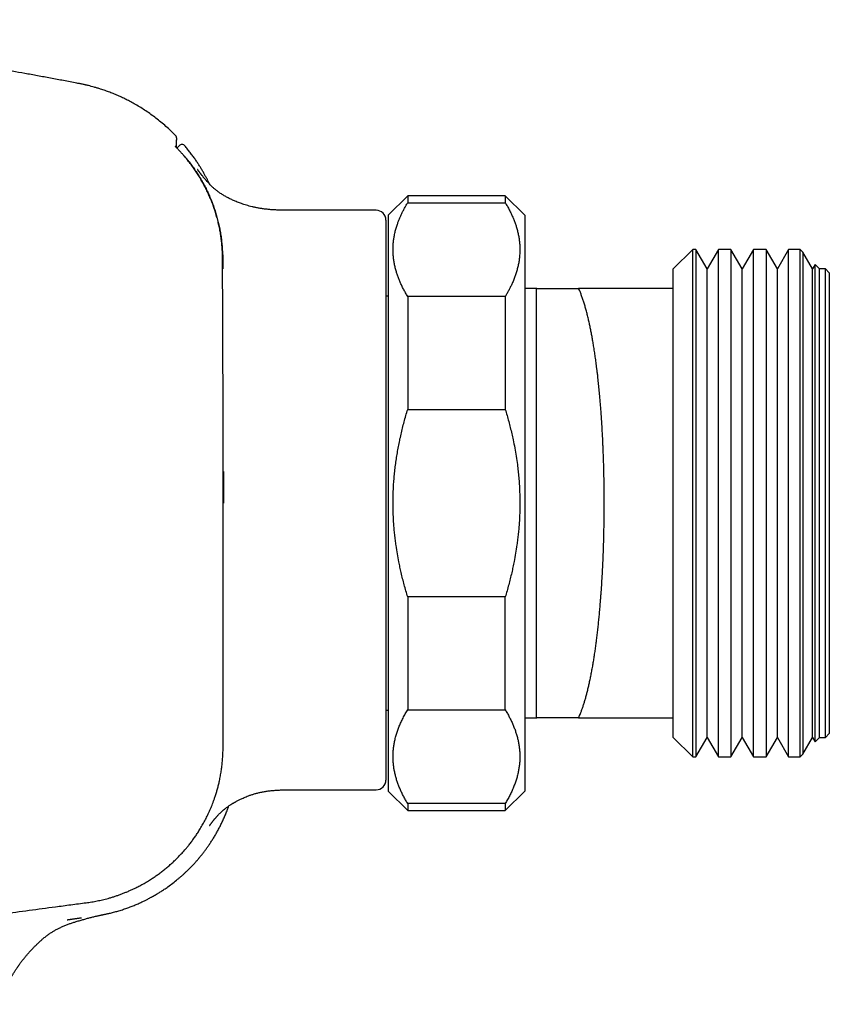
# Model space of a CAD drawing. Header units: millimetres. Extents: x 8 to 811, y 12 to 394.
# Tile 4 of 22: x 145 to 187, y 340 to 391. Entities that reach past the tile are written whole.
import ezdxf

# ---------------------------------------------------------------- set-up
doc = ezdxf.new("R2010")
doc.units = ezdxf.units.MM

msp = doc.modelspace()

# ---------------------------------------------------------------- linework, layer by layer
at = {"color": 7, "linetype": 'Continuous', "lineweight": 30}
for p, q in [((153.342, 384.684), (153.342, 384.684)), ((153.527, 384.165), (153.406, 384.044)), ((165.238, 381.6), (164.238, 380.6)), ((170.238, 381.6), (165.238, 381.6)), ((165.238, 381.6), (165.238, 381.242)), ((171.238, 380.6), (170.238, 381.6)), ((170.238, 381.6), (170.238, 381.242)), ((165.238, 381.242), (170.238, 381.242)), ((163.622, 380.853), (159.438, 380.853)), ((164.238, 380.6), (164.238, 365.85)), ((171.238, 380.6), (171.238, 365.85)), ((164.122, 380.353), (164.122, 351.663)), ((179.848, 378.85), (178.848, 377.85)), ((180.008, 378.85), (179.848, 378.85)), ((179.848, 352.85), (179.848, 378.85)), ((180.585, 377.85), (180.008, 378.85)), ((180.008, 378.85), (180.008, 352.85)), ((181.163, 378.85), (180.585, 377.85)), ((181.808, 378.85), (181.163, 378.85)), ((181.163, 352.85), (181.163, 378.85)), ((182.385, 377.85), (181.808, 378.85)), ((181.808, 378.85), (181.808, 352.85)), ((182.963, 378.85), (182.385, 377.85)), ((183.608, 378.85), (182.963, 378.85)), ((182.963, 352.85), (182.963, 378.85)), ((184.185, 377.85), (183.608, 378.85)), ((183.608, 378.85), (183.608, 352.85)), ((184.763, 378.85), (184.185, 377.85)), ((185.348, 378.85), (184.763, 378.85)), ((184.763, 352.85), (184.763, 378.85)), ((185.49, 378.708), (185.348, 378.85)), ((185.348, 352.85), (185.348, 378.85)), ((185.985, 377.85), (185.49, 378.708)), ((185.49, 378.708), (185.49, 352.993)), ((186.118, 378.08), (185.985, 377.85)), ((186.348, 377.85), (186.118, 378.08)), ((186.118, 353.621), (186.118, 378.08)), ((178.848, 376.85), (178.848, 377.85)), ((180.585, 353.85), (180.585, 377.85)), ((182.385, 353.85), (182.385, 377.85)), ((184.185, 353.85), (184.185, 377.85)), ((185.985, 353.85), (185.985, 377.85)), ((186.648, 377.85), (186.348, 377.85)), ((186.348, 353.85), (186.348, 377.85)), ((186.848, 377.65), (186.648, 377.85)), ((186.648, 353.85), (186.648, 377.85)), ((186.848, 377.65), (186.848, 354.05)), ((164.238, 376.45), (164.122, 376.45)), ((165.238, 376.44), (165.238, 370.653)), ((170.238, 376.44), (165.238, 376.44)), ((170.238, 376.44), (170.238, 370.653)), ((171.8, 376.85), (171.238, 376.85)), ((171.8, 376.85), (171.8, 376.85)), ((171.848, 376.849), (171.8, 376.85)), ((171.849, 376.85), (171.848, 376.849)), ((171.848, 354.852), (171.848, 376.849)), ((178.848, 376.85), (174.001, 376.85)), ((178.848, 354.85), (178.848, 376.85)), ((165.238, 370.653), (170.238, 370.653)), ((164.238, 365.85), (164.238, 351.1)), ((171.238, 365.85), (171.238, 351.1)), ((170.238, 361.048), (165.238, 361.048)), ((165.238, 361.048), (165.238, 355.261)), ((170.238, 355.261), (170.238, 361.048)), ((164.122, 355.25), (164.238, 355.25)), ((165.238, 355.261), (170.238, 355.261)), ((171.238, 354.85), (171.8, 354.85)), ((171.848, 354.852), (171.8, 354.851)), ((171.8, 354.852), (171.848, 354.852)), ((171.848, 354.852), (171.849, 354.85)), ((174.001, 354.85), (178.848, 354.85)), ((178.848, 353.85), (178.848, 354.85)), ((178.848, 353.85), (179.848, 352.85)), ((180.008, 352.85), (180.585, 353.85)), ((180.585, 353.85), (181.163, 352.85)), ((181.808, 352.85), (182.385, 353.85)), ((182.385, 353.85), (182.963, 352.85)), ((183.608, 352.85), (184.185, 353.85)), ((184.185, 353.85), (184.763, 352.85)), ((185.49, 352.993), (185.985, 353.85)), ((185.985, 353.85), (186.118, 353.621)), ((186.118, 353.621), (186.348, 353.85)), ((186.348, 353.85), (186.648, 353.85)), ((186.648, 353.85), (186.848, 354.05)), ((179.848, 352.85), (180.008, 352.85)), ((181.163, 352.85), (181.808, 352.85)), ((182.963, 352.85), (183.608, 352.85)), ((184.763, 352.85), (185.348, 352.85)), ((185.348, 352.85), (185.49, 352.993)), ((159.438, 351.163), (163.622, 351.163)), ((164.238, 351.1), (165.238, 350.1)), ((170.238, 350.1), (171.238, 351.1)), ((165.238, 350.459), (165.238, 350.1)), ((170.238, 350.459), (165.238, 350.459)), ((170.238, 350.459), (170.238, 350.1)), ((165.238, 350.1), (170.238, 350.1))]:
    msp.add_line(p, q, dxfattribs=at)
for centre, radius, start, end in [((153.199, 384.544), 0.2, 0.8979, 44.2689), ((153.669, 384.024), 0.2, 39.8127, 135.1383), ((163.622, 380.353), 0.5, 0, 90), ((163.622, 351.663), 0.5, 270, 0)]:
    msp.add_arc(centre, radius, start, end, dxfattribs=at)
for points, knots in [([(148.452, 387.335), (148.398, 387.345), (148.116, 387.4), (147.609, 387.497), (146.935, 387.624), (146.272, 387.746), (145.619, 387.865), (144.988, 387.978), (144.378, 388.085), (143.79, 388.187), (143.209, 388.285), (142.636, 388.381), (142.05, 388.477), (141.451, 388.574), (140.839, 388.671), (140.236, 388.765), (139.642, 388.855), (139.056, 388.943), (138.479, 389.028), (137.911, 389.11), (137.324, 389.193), (136.72, 389.276), (136.099, 389.361), (135.489, 389.442), (134.888, 389.52), (134.296, 389.595), (133.714, 389.668), (133.123, 389.74), (132.523, 389.812), (131.915, 389.882), (131.317, 389.95), (130.731, 390.015), (130.152, 390.078), (129.582, 390.137), (129.02, 390.195), (128.469, 390.25), (127.929, 390.303), (127.399, 390.353), (126.879, 390.401), (126.371, 390.446), (125.865, 390.49), (125.362, 390.533), (124.864, 390.574), (124.506, 390.603), (124.314, 390.618), (124.284, 390.62)], [0, 0, 0, 0, 0.006773, 0.035334, 0.063424, 0.091058, 0.118249, 0.145009, 0.169857, 0.194342, 0.218474, 0.242261, 0.265713, 0.2915, 0.316889, 0.34189, 0.366514, 0.390769, 0.414663, 0.438206, 0.461403, 0.487501, 0.513168, 0.538414, 0.563245, 0.587671, 0.611698, 0.635333, 0.660886, 0.685979, 0.710617, 0.734806, 0.758551, 0.782141, 0.805284, 0.827981, 0.850235, 0.872047, 0.893419, 0.91435, 0.934841, 0.955835, 0.976343, 0.996366, 1, 1, 1, 1]), ([(153.341, 384.683), (153.299, 384.726), (153.18, 384.849), (152.973, 385.044), (152.721, 385.267), (152.467, 385.477), (152.21, 385.674), (151.952, 385.859), (151.691, 386.033), (151.428, 386.196), (151.172, 386.343), (150.924, 386.475), (150.685, 386.595), (150.446, 386.706), (150.208, 386.808), (149.972, 386.902), (149.737, 386.988), (149.524, 387.059), (149.336, 387.118), (149.176, 387.164), (149.027, 387.204), (148.907, 387.235), (148.816, 387.257), (148.751, 387.272), (148.686, 387.286), (148.616, 387.302), (148.537, 387.318), (148.48, 387.329), (148.45, 387.335)], [0, 0, 0, 0, 0.031857, 0.091295, 0.150789, 0.210332, 0.26651, 0.322712, 0.378363, 0.433099, 0.486915, 0.535035, 0.582387, 0.628968, 0.674777, 0.719813, 0.764076, 0.807454, 0.839011, 0.868504, 0.895937, 0.921312, 0.933783, 0.945692, 0.957038, 0.96922, 0.983542, 1, 1, 1, 1]), ([(153.362, 384.66), (153.36, 384.662), (153.355, 384.669), (153.349, 384.677), (153.343, 384.682), (153.342, 384.683)], [0, 0, 0, 0, 0.294302, 0.85725, 1, 1, 1, 1]), ([(153.377, 384.073), (153.378, 384.077), (153.379, 384.097), (153.382, 384.131), (153.385, 384.174), (153.388, 384.218), (153.39, 384.263), (153.392, 384.306), (153.394, 384.346), (153.396, 384.381), (153.397, 384.412), (153.398, 384.439), (153.398, 384.464), (153.399, 384.486), (153.399, 384.504), (153.399, 384.519), (153.399, 384.53), (153.399, 384.537), (153.399, 384.542), (153.399, 384.543), (153.399, 384.542), (153.399, 384.542)], [0, 0, 0, 0, 0.013473, 0.074649, 0.132382, 0.190851, 0.262314, 0.332349, 0.40104, 0.468586, 0.526654, 0.587528, 0.649491, 0.710287, 0.769975, 0.828619, 0.886267, 0.942929, 0.970586, 0.99393, 1, 1, 1, 1]), ([(153.378, 384.073), (153.378, 384.077), (153.38, 384.102), (153.383, 384.145), (153.387, 384.202), (153.39, 384.251), (153.392, 384.29), (153.394, 384.326), (153.395, 384.361), (153.397, 384.395), (153.397, 384.426), (153.398, 384.453), (153.399, 384.475), (153.399, 384.494), (153.399, 384.51), (153.399, 384.523), (153.399, 384.534), (153.399, 384.541), (153.399, 384.545), (153.399, 384.548), (153.399, 384.55), (153.399, 384.553), (153.399, 384.556), (153.398, 384.559), (153.398, 384.562), (153.398, 384.566), (153.397, 384.571), (153.396, 384.576), (153.395, 384.582), (153.394, 384.588), (153.392, 384.595), (153.39, 384.603), (153.388, 384.609), (153.386, 384.613), (153.386, 384.614)], [0, 0, 0, 0, 0.014741, 0.087265, 0.164096, 0.237668, 0.289055, 0.340624, 0.404069, 0.466256, 0.527228, 0.587131, 0.646138, 0.696068, 0.748523, 0.803901, 0.85892, 0.914016, 0.949844, 0.970456, 0.979505, 0.986403, 0.99032, 0.992724, 0.994476, 0.995827, 0.99687, 0.997686, 0.998333, 0.998853, 0.99928, 0.999638, 0.999946, 1, 1, 1, 1]), ([(153.347, 384.105), (153.344, 384.108), (153.337, 384.114), (153.331, 384.121), (153.326, 384.126), (153.324, 384.129), (153.323, 384.129), (153.323, 384.129)], [0, 0, 0, 0, 0.2525431, 0.4769099, 0.683677, 0.8695888, 1, 1, 1, 1]), ([(153.795, 383.621), (153.777, 383.642), (153.742, 383.682), (153.689, 383.742), (153.637, 383.799), (153.587, 383.854), (153.539, 383.905), (153.494, 383.953), (153.453, 383.996), (153.416, 384.034), (153.384, 384.067), (153.36, 384.091), (153.349, 384.102), (153.345, 384.107)], [0, 0, 0, 0, 0.095018, 0.190321, 0.285333, 0.379856, 0.474669, 0.569183, 0.662856, 0.756823, 0.850485, 0.943581, 1, 1, 1, 1]), ([(153.377, 384.075), (153.381, 384.071), (153.39, 384.062), (153.401, 384.051), (153.407, 384.045)], [0, 0, 0, 0, 0.463755, 1, 1, 1, 1]), ([(155.091, 382.187), (155.081, 382.207), (155.053, 382.266), (155.002, 382.368), (154.937, 382.495), (154.865, 382.628), (154.787, 382.767), (154.703, 382.912), (154.612, 383.062), (154.514, 383.217), (154.407, 383.379), (154.29, 383.548), (154.164, 383.722), (154.028, 383.9), (153.913, 384.044), (153.843, 384.128), (153.822, 384.152)], [0, 0, 0, 0, 0.028139, 0.084916, 0.145559, 0.210075, 0.27847, 0.349426, 0.424137, 0.502608, 0.584844, 0.672645, 0.764375, 0.860038, 0.959635, 1, 1, 1, 1]), ([(155.783, 365.85), (155.783, 367.006), (155.782, 369.318), (155.774, 372.236), (155.767, 374.3), (155.762, 375.511), (155.759, 376.419), (155.753, 377.176), (155.754, 377.781), (155.754, 378.161), (155.75, 378.466), (155.742, 378.696), (155.73, 378.936), (155.709, 379.185), (155.679, 379.443), (155.64, 379.699), (155.592, 379.958), (155.534, 380.218), (155.468, 380.48), (155.392, 380.74), (155.31, 380.989), (155.223, 381.229), (155.13, 381.46), (155.031, 381.688), (154.925, 381.912), (154.812, 382.133), (154.693, 382.351), (154.566, 382.565), (154.434, 382.775), (154.29, 382.987), (154.135, 383.2), (153.97, 383.414), (153.853, 383.552), (153.795, 383.621)], [0, 0, 0, 0, 0.190109, 0.380218, 0.479782, 0.529563, 0.579345, 0.629127, 0.654018, 0.678909, 0.691542, 0.704176, 0.716808, 0.731024, 0.745247, 0.759471, 0.773688, 0.788496, 0.803313, 0.81813, 0.832939, 0.846545, 0.860157, 0.873769, 0.887375, 0.900987, 0.914603, 0.928215, 0.941837, 0.955459, 0.970305, 0.985154, 1, 1, 1, 1]), ([(153.833, 383.586), (153.839, 383.579), (153.851, 383.564), (153.874, 383.536), (153.902, 383.503), (153.932, 383.466), (153.964, 383.426), (153.985, 383.399), (153.996, 383.386)], [0, 0, 0, 0, 0.150059, 0.318115, 0.488139, 0.658184, 0.829087, 1, 1, 1, 1]), ([(153.996, 383.386), (154.051, 383.315), (154.162, 383.174), (154.318, 382.955), (154.467, 382.732), (154.609, 382.503), (154.744, 382.268), (154.873, 382.027), (154.994, 381.778), (155.107, 381.526), (155.211, 381.27), (155.306, 381.013), (155.391, 380.756), (155.466, 380.498), (155.533, 380.238), (155.591, 379.976), (155.641, 379.71), (155.682, 379.44), (155.713, 379.165), (155.735, 378.89), (155.749, 378.614), (155.757, 378.271), (155.759, 378.02), (155.761, 377.861)], [0, 0, 0, 0, 0.045316, 0.09067, 0.136037, 0.181392, 0.226709, 0.273338, 0.320008, 0.366692, 0.413361, 0.459991, 0.505252, 0.550552, 0.595864, 0.641164, 0.686426, 0.732981, 0.779568, 0.826181, 0.872797, 0.919376, 1, 1, 1, 1]), ([(159.438, 380.853), (159.358, 380.853), (159.2, 380.853), (158.969, 380.855), (158.746, 380.859), (158.531, 380.867), (158.326, 380.878), (158.129, 380.894), (157.942, 380.914), (157.763, 380.938), (157.59, 380.967), (157.425, 380.999), (157.266, 381.034), (157.117, 381.072), (156.977, 381.112), (156.846, 381.153), (156.726, 381.193), (156.614, 381.234), (156.507, 381.275), (156.374, 381.329), (156.219, 381.398), (156.044, 381.485), (155.88, 381.574), (155.726, 381.667), (155.59, 381.758), (155.469, 381.847), (155.361, 381.934), (155.266, 382.017), (155.182, 382.095), (155.109, 382.168), (155.038, 382.241), (154.979, 382.305), (154.93, 382.359), (154.892, 382.403), (154.854, 382.447), (154.817, 382.492), (154.781, 382.535), (154.749, 382.576), (154.724, 382.606), (154.707, 382.628), (154.696, 382.643), (154.685, 382.656), (154.676, 382.668), (154.667, 382.679), (154.659, 382.691), (154.647, 382.706), (154.633, 382.725), (154.617, 382.745), (154.604, 382.763), (154.593, 382.778), (154.583, 382.791), (154.575, 382.802), (154.566, 382.814), (154.556, 382.827), (154.546, 382.841), (154.537, 382.854), (154.526, 382.869), (154.518, 382.879), (154.512, 382.888), (154.509, 382.892), (154.506, 382.896), (154.502, 382.901), (154.499, 382.906), (154.495, 382.911), (154.492, 382.915), (154.49, 382.919), (154.488, 382.921), (154.486, 382.923), (154.485, 382.926), (154.483, 382.928), (154.481, 382.931), (154.479, 382.934), (154.477, 382.936), (154.475, 382.939), (154.474, 382.941), (154.472, 382.943), (154.471, 382.945), (154.471, 382.945), (154.471, 382.945), (154.471, 382.945)], [0, 0, 0, 0, 0.03349, 0.065741, 0.096807, 0.126729, 0.155544, 0.182795, 0.209028, 0.234257, 0.258486, 0.282124, 0.304708, 0.326215, 0.346593, 0.36573, 0.38322, 0.399547, 0.415575, 0.431388, 0.459497, 0.486667, 0.51279, 0.537787, 0.561759, 0.581463, 0.601034, 0.620544, 0.635178, 0.649908, 0.665041, 0.680722, 0.689974, 0.69946, 0.709198, 0.719204, 0.729431, 0.739046, 0.747805, 0.751872, 0.755736, 0.759403, 0.762879, 0.766168, 0.76981, 0.774409, 0.783079, 0.7913, 0.798761, 0.805466, 0.811422, 0.81689, 0.822671, 0.831227, 0.840487, 0.849479, 0.857207, 0.873699, 0.87697, 0.880727, 0.885418, 0.891043, 0.897739, 0.904279, 0.909873, 0.914522, 0.918256, 0.921743, 0.925265, 0.930436, 0.935712, 0.941854, 0.949188, 0.957714, 0.966743, 0.97537, 0.986571, 0.996892, 1, 1, 1, 1]), ([(165.238, 376.44), (165.201, 376.501), (165.128, 376.624), (165.027, 376.809), (164.935, 376.992), (164.853, 377.173), (164.779, 377.351), (164.714, 377.529), (164.654, 377.717), (164.6, 377.913), (164.555, 378.118), (164.521, 378.324), (164.499, 378.53), (164.487, 378.733), (164.487, 378.932), (164.497, 379.127), (164.517, 379.322), (164.548, 379.523), (164.59, 379.728), (164.645, 379.937), (164.706, 380.13), (164.769, 380.304), (164.833, 380.461), (164.902, 380.618), (164.977, 380.774), (165.058, 380.93), (165.144, 381.086), (165.207, 381.19), (165.238, 381.242)], [0, 0, 0, 0, 0.039402, 0.078808, 0.11821, 0.155431, 0.192661, 0.229889, 0.267109, 0.309408, 0.35173, 0.394058, 0.436377, 0.478674, 0.518708, 0.558755, 0.598802, 0.638836, 0.682192, 0.725557, 0.768915, 0.801796, 0.834679, 0.86756, 0.900438, 0.933317, 0.966658, 1, 1, 1, 1]), ([(170.238, 381.242), (170.274, 381.181), (170.348, 381.058), (170.448, 380.872), (170.54, 380.689), (170.622, 380.509), (170.696, 380.331), (170.761, 380.152), (170.822, 379.965), (170.875, 379.768), (170.92, 379.563), (170.954, 379.357), (170.977, 379.151), (170.987, 378.962), (170.988, 378.789), (170.983, 378.632), (170.97, 378.458), (170.946, 378.267), (170.908, 378.059), (170.86, 377.854), (170.802, 377.653), (170.736, 377.455), (170.659, 377.259), (170.579, 377.076), (170.498, 376.907), (170.417, 376.751), (170.331, 376.595), (170.269, 376.492), (170.238, 376.44)], [0, 0, 0, 0, 0.039402, 0.078808, 0.11821, 0.155431, 0.192661, 0.229889, 0.267109, 0.309408, 0.35173, 0.394058, 0.436377, 0.478674, 0.510705, 0.542739, 0.574769, 0.617661, 0.660561, 0.703453, 0.744473, 0.785505, 0.826538, 0.86756, 0.900438, 0.933317, 0.966658, 1, 1, 1, 1]), ([(155.784, 378.263), (155.783, 378.338), (155.781, 378.513), (155.77, 378.674), (155.763, 378.767)], [0, 0, 0, 0, 0.42563, 1, 1, 1, 1]), ([(171.849, 376.85), (171.851, 376.85), (171.854, 376.85), (171.868, 376.85), (171.89, 376.85), (171.923, 376.85), (171.971, 376.85), (172.024, 376.85), (172.08, 376.85), (172.136, 376.85), (172.198, 376.85), (172.266, 376.85), (172.351, 376.85), (172.454, 376.85), (172.576, 376.85), (172.7, 376.85), (172.827, 376.85), (172.965, 376.85), (173.117, 376.85), (173.3, 376.85), (173.51, 376.85), (173.75, 376.85), (173.917, 376.85), (174.001, 376.85)], [0, 0, 0, 0, 0.035571, 0.071144, 0.106715, 0.154134, 0.20156, 0.24898, 0.284873, 0.320769, 0.356662, 0.393212, 0.429762, 0.482969, 0.536176, 0.583539, 0.630906, 0.67827, 0.731843, 0.785416, 0.85688, 0.928344, 1, 1, 1, 1]), ([(174.001, 354.85), (174.017, 354.887), (174.05, 354.961), (174.101, 355.088), (174.155, 355.23), (174.212, 355.391), (174.267, 355.56), (174.322, 355.738), (174.375, 355.924), (174.427, 356.12), (174.479, 356.326), (174.529, 356.539), (174.577, 356.76), (174.617, 356.953), (174.649, 357.114), (174.681, 357.282), (174.718, 357.489), (174.761, 357.739), (174.8, 357.987), (174.839, 358.241), (174.876, 358.502), (174.911, 358.77), (174.946, 359.045), (174.979, 359.328), (175.011, 359.616), (175.041, 359.909), (175.065, 360.16), (175.084, 360.367), (175.103, 360.581), (175.122, 360.818), (175.142, 361.079), (175.161, 361.338), (175.181, 361.633), (175.202, 361.964), (175.22, 362.298), (175.237, 362.637), (175.253, 362.98), (175.266, 363.328), (175.278, 363.678), (175.287, 363.971), (175.293, 364.235), (175.298, 364.47), (175.303, 364.728), (175.307, 364.979), (175.31, 365.265), (175.312, 365.593), (175.312, 365.961), (175.31, 366.329), (175.307, 366.672), (175.303, 366.989), (175.297, 367.279), (175.29, 367.6), (175.281, 367.95), (175.268, 368.329), (175.255, 368.661), (175.243, 368.944), (175.23, 369.219), (175.213, 369.532), (175.193, 369.879), (175.171, 370.223), (175.149, 370.539), (175.127, 370.829), (175.105, 371.092), (175.08, 371.379), (175.051, 371.69), (175.018, 372.023), (174.986, 372.31), (174.958, 372.554), (174.929, 372.79), (174.895, 373.054), (174.855, 373.344), (174.814, 373.628), (174.772, 373.895), (174.729, 374.146), (174.687, 374.383), (174.644, 374.613), (174.598, 374.84), (174.551, 375.064), (174.499, 375.29), (174.445, 375.514), (174.387, 375.734), (174.337, 375.909), (174.297, 376.044), (174.256, 376.177), (174.203, 376.336), (174.138, 376.518), (174.071, 376.691), (174.024, 376.797), (174.001, 376.85)], [0, 0, 0, 0, 0.009884, 0.019768, 0.0319445, 0.044128, 0.0563139, 0.0684974, 0.0806738, 0.0930967, 0.1055274, 0.1179605, 0.130391, 0.1428139, 0.1493736, 0.1559258, 0.1690858, 0.1810441, 0.1930092, 0.2049767, 0.2169418, 0.2289, 0.2410992, 0.2533059, 0.2655151, 0.2777217, 0.2899209, 0.2963609, 0.3027935, 0.3157129, 0.3245659, 0.3334188, 0.3459865, 0.3585597, 0.3711329, 0.3837006, 0.3964495, 0.4092042, 0.421959, 0.4347079, 0.4410457, 0.4505681, 0.4600905, 0.46886, 0.4776294, 0.4907876, 0.5039522, 0.5171168, 0.530275, 0.5407207, 0.551168, 0.5616137, 0.5753831, 0.5891525, 0.6030689, 0.6118192, 0.6205695, 0.6336991, 0.6468349, 0.6599707, 0.6731002, 0.6835202, 0.6939418, 0.7043618, 0.7180929, 0.731824, 0.7456987, 0.7544957, 0.7632927, 0.7764921, 0.7896979, 0.8029036, 0.8161031, 0.8280511, 0.8400037, 0.8519564, 0.8639044, 0.8764805, 0.8890567, 0.9027774, 0.9164982, 0.9302189, 0.9370769, 0.9439264, 0.9578075, 0.9716886, 0.9858443, 1, 1, 1, 1]), ([(165.238, 361.048), (165.207, 361.15), (165.146, 361.355), (165.06, 361.665), (164.979, 361.975), (164.907, 362.275), (164.843, 362.563), (164.777, 362.886), (164.709, 363.256), (164.65, 363.628), (164.606, 363.956), (164.573, 364.239), (164.545, 364.523), (164.521, 364.834), (164.502, 365.169), (164.49, 365.529), (164.486, 365.889), (164.491, 366.227), (164.503, 366.541), (164.519, 366.843), (164.543, 367.154), (164.574, 367.474), (164.612, 367.794), (164.656, 368.112), (164.707, 368.43), (164.764, 368.747), (164.827, 369.064), (164.896, 369.38), (164.972, 369.697), (165.054, 370.015), (165.142, 370.333), (165.206, 370.546), (165.238, 370.653)], [0, 0, 0, 0, 0.032869, 0.065769, 0.098672, 0.131572, 0.160502, 0.189432, 0.232825, 0.276218, 0.305318, 0.334418, 0.363819, 0.393219, 0.430129, 0.467049, 0.503969, 0.540878, 0.570844, 0.600809, 0.633763, 0.666716, 0.699698, 0.73268, 0.765649, 0.798622, 0.831592, 0.864954, 0.898319, 0.931682, 0.965841, 1, 1, 1, 1]), ([(170.238, 370.653), (170.268, 370.55), (170.33, 370.344), (170.416, 370.034), (170.497, 369.722), (170.572, 369.409), (170.65, 369.06), (170.726, 368.674), (170.799, 368.25), (170.856, 367.857), (170.899, 367.495), (170.931, 367.165), (170.959, 366.803), (170.979, 366.411), (170.989, 366.003), (170.987, 365.611), (170.977, 365.234), (170.958, 364.887), (170.934, 364.57), (170.907, 364.284), (170.875, 363.998), (170.831, 363.664), (170.772, 363.284), (170.703, 362.905), (170.635, 362.573), (170.569, 362.278), (170.496, 361.976), (170.416, 361.665), (170.33, 361.356), (170.268, 361.151), (170.238, 361.048)], [0, 0, 0, 0, 0.032992, 0.065984, 0.098988, 0.131995, 0.164998, 0.209017, 0.253044, 0.297062, 0.331084, 0.365137, 0.39919, 0.442538, 0.485886, 0.524555, 0.563229, 0.601898, 0.63133, 0.660763, 0.690318, 0.719873, 0.764207, 0.808541, 0.838484, 0.868428, 0.901295, 0.934164, 0.967032, 1, 1, 1, 1]), ([(155.796, 367.472), (155.796, 367.439), (155.796, 366.898), (155.796, 366.358), (155.796, 365.85)], [0, 0, 0, 0, 0.061548, 1, 1, 1, 1]), ([(139.562, 344.162), (141.204, 344.38), (143.745, 344.716), (146.55, 345.082), (147.843, 345.257), (148.368, 345.324), (148.724, 345.37), (149.043, 345.417), (149.324, 345.467), (149.603, 345.528), (149.844, 345.589), (150.047, 345.647), (150.213, 345.699), (150.377, 345.754), (150.542, 345.813), (150.706, 345.876), (150.869, 345.942), (151.031, 346.013), (151.21, 346.095), (151.405, 346.191), (151.621, 346.306), (151.841, 346.431), (152.051, 346.56), (152.244, 346.687), (152.423, 346.812), (152.599, 346.941), (152.772, 347.076), (152.944, 347.217), (153.113, 347.365), (153.278, 347.517), (153.451, 347.686), (153.63, 347.872), (153.792, 348.052), (153.927, 348.211), (154.045, 348.357), (154.169, 348.518), (154.297, 348.693), (154.421, 348.873), (154.549, 349.069), (154.679, 349.284), (154.811, 349.517), (154.934, 349.755), (155.051, 350), (155.161, 350.25), (155.249, 350.473), (155.319, 350.663), (155.377, 350.833), (155.435, 351.018), (155.492, 351.217), (155.545, 351.418), (155.595, 351.636), (155.643, 351.871), (155.685, 352.122), (155.72, 352.376), (155.746, 352.632), (155.764, 352.892), (155.774, 353.139), (155.777, 353.371), (155.776, 353.913), (155.776, 354.781), (155.779, 356.373), (155.779, 359.303), (155.783, 362.595), (155.783, 365.091), (155.783, 365.85)], [0, 0, 0, 0, 0.148847, 0.230389, 0.254169, 0.266059, 0.277949, 0.28648, 0.29501, 0.303575, 0.312141, 0.31734, 0.322538, 0.327747, 0.332955, 0.338236, 0.343517, 0.348808, 0.354098, 0.361203, 0.368313, 0.376115, 0.383925, 0.39044, 0.396956, 0.403491, 0.410025, 0.416737, 0.423448, 0.43018, 0.436913, 0.445169, 0.453436, 0.458646, 0.463859, 0.470363, 0.476866, 0.483389, 0.489912, 0.497924, 0.505936, 0.513984, 0.522032, 0.530288, 0.538554, 0.543529, 0.548506, 0.554717, 0.560928, 0.567155, 0.573383, 0.581017, 0.588652, 0.596318, 0.603984, 0.611831, 0.619685, 0.626186, 0.632687, 0.66844, 0.704193, 0.7757, 0.931759, 1, 1, 1, 1]), ([(165.238, 350.459), (165.201, 350.52), (165.127, 350.643), (165.027, 350.829), (164.933, 351.016), (164.848, 351.204), (164.771, 351.393), (164.702, 351.582), (164.643, 351.772), (164.592, 351.965), (164.551, 352.16), (164.519, 352.358), (164.498, 352.557), (164.487, 352.759), (164.487, 352.965), (164.499, 353.173), (164.522, 353.382), (164.557, 353.59), (164.603, 353.799), (164.66, 354.006), (164.728, 354.212), (164.806, 354.419), (164.897, 354.629), (165, 354.841), (165.113, 355.052), (165.196, 355.191), (165.238, 355.261)], [0, 0, 0, 0, 0.039438, 0.078884, 0.118329, 0.157766, 0.19739, 0.237015, 0.276298, 0.315581, 0.356348, 0.397129, 0.43791, 0.478676, 0.521454, 0.564249, 0.607044, 0.649823, 0.692933, 0.736044, 0.778489, 0.820935, 0.865693, 0.910465, 0.955239, 1, 1, 1, 1]), ([(170.238, 355.261), (170.274, 355.2), (170.348, 355.077), (170.449, 354.891), (170.543, 354.704), (170.628, 354.516), (170.705, 354.327), (170.774, 354.136), (170.834, 353.943), (170.884, 353.748), (170.925, 353.553), (170.956, 353.357), (170.977, 353.16), (170.988, 352.96), (170.988, 352.755), (170.976, 352.546), (170.953, 352.337), (170.918, 352.128), (170.872, 351.92), (170.815, 351.711), (170.745, 351.501), (170.664, 351.29), (170.573, 351.08), (170.471, 350.872), (170.36, 350.664), (170.278, 350.527), (170.238, 350.459)], [0, 0, 0, 0, 0.039489, 0.078998, 0.118514, 0.158028, 0.19753, 0.237015, 0.277272, 0.317555, 0.35785, 0.398143, 0.438423, 0.478677, 0.521543, 0.564441, 0.607356, 0.650273, 0.693175, 0.736044, 0.780012, 0.824004, 0.868012, 0.912024, 0.956026, 1, 1, 1, 1]), ([(174.001, 354.85), (173.918, 354.85), (173.752, 354.85), (173.527, 354.85), (173.323, 354.85), (173.139, 354.85), (172.97, 354.85), (172.814, 354.85), (172.688, 354.85), (172.584, 354.85), (172.498, 354.85), (172.416, 354.85), (172.331, 354.85), (172.244, 354.85), (172.159, 354.85), (172.089, 354.85), (172.033, 354.85), (171.988, 354.85), (171.949, 354.85), (171.916, 354.85), (171.889, 354.85), (171.869, 354.85), (171.855, 354.85), (171.851, 354.85), (171.849, 354.85)], [0, 0, 0, 0, 0.07105, 0.142101, 0.201415, 0.260732, 0.320045, 0.373583, 0.42712, 0.462813, 0.498505, 0.534371, 0.570238, 0.6177, 0.665166, 0.712627, 0.748229, 0.783834, 0.819435, 0.855319, 0.891206, 0.927089, 0.963545, 1, 1, 1, 1]), ([(155.086, 349.325), (155.086, 349.325), (155.086, 349.325), (155.086, 349.325), (155.087, 349.326), (155.087, 349.326), (155.087, 349.327), (155.088, 349.329), (155.09, 349.332), (155.092, 349.334), (155.094, 349.337), (155.096, 349.34), (155.099, 349.344), (155.101, 349.347), (155.102, 349.349), (155.104, 349.351), (155.105, 349.354), (155.107, 349.357), (155.11, 349.36), (155.113, 349.364), (155.117, 349.37), (155.121, 349.376), (155.126, 349.383), (155.131, 349.39), (155.135, 349.396), (155.138, 349.401), (155.141, 349.405), (155.145, 349.409), (155.149, 349.415), (155.157, 349.426), (155.169, 349.442), (155.185, 349.464), (155.201, 349.486), (155.218, 349.509), (155.238, 349.535), (155.256, 349.558), (155.273, 349.579), (155.286, 349.596), (155.299, 349.612), (155.312, 349.628), (155.325, 349.644), (155.338, 349.66), (155.355, 349.679), (155.374, 349.702), (155.4, 349.733), (155.431, 349.768), (155.469, 349.81), (155.514, 349.858), (155.565, 349.912), (155.625, 349.971), (155.692, 350.034), (155.766, 350.101), (155.837, 350.16), (155.901, 350.211), (155.956, 350.253), (156.012, 350.294), (156.068, 350.333), (156.122, 350.37), (156.171, 350.402), (156.213, 350.429), (156.249, 350.452), (156.285, 350.473), (156.321, 350.495), (156.353, 350.513), (156.38, 350.529), (156.408, 350.545), (156.439, 350.562), (156.481, 350.585), (156.534, 350.613), (156.601, 350.647), (156.677, 350.684), (156.761, 350.723), (156.854, 350.764), (156.962, 350.809), (157.086, 350.857), (157.227, 350.907), (157.378, 350.955), (157.541, 350.999), (157.714, 351.039), (157.898, 351.074), (158.092, 351.104), (158.296, 351.127), (158.507, 351.144), (158.727, 351.155), (158.955, 351.161), (159.193, 351.163), (159.355, 351.163), (159.438, 351.163)], [0, 0, 0, 0, 0.00393, 0.013421, 0.021674, 0.028626, 0.034574, 0.052401, 0.056348, 0.061476, 0.067786, 0.075212, 0.082298, 0.088184, 0.092869, 0.0966, 0.100551, 0.104874, 0.109569, 0.115517, 0.122019, 0.129127, 0.136805, 0.143807, 0.149514, 0.153711, 0.156781, 0.160039, 0.164263, 0.169451, 0.184043, 0.197679, 0.210148, 0.222264, 0.234769, 0.247465, 0.254392, 0.260332, 0.266146, 0.271836, 0.277406, 0.282856, 0.288191, 0.296446, 0.305078, 0.314819, 0.325727, 0.337855, 0.351251, 0.365965, 0.382052, 0.399418, 0.416545, 0.428175, 0.439515, 0.450563, 0.461318, 0.471783, 0.481308, 0.488958, 0.494748, 0.501134, 0.508467, 0.513936, 0.518234, 0.523071, 0.528522, 0.534587, 0.544729, 0.556225, 0.569069, 0.583243, 0.598722, 0.615463, 0.636732, 0.659547, 0.683744, 0.709217, 0.736435, 0.764938, 0.794734, 0.825849, 0.858319, 0.891575, 0.926236, 0.962357, 1, 1, 1, 1]), ([(149.832, 344.81), (149.887, 344.823), (150.018, 344.851), (150.22, 344.903), (150.445, 344.967), (150.67, 345.038), (150.897, 345.116), (151.113, 345.198), (151.32, 345.282), (151.486, 345.354), (151.613, 345.413), (151.702, 345.455), (151.783, 345.495), (151.857, 345.532), (151.929, 345.568), (151.996, 345.604), (152.059, 345.637), (152.11, 345.665), (152.15, 345.687), (152.177, 345.702), (152.191, 345.71), (152.198, 345.714), (152.21, 345.721), (152.232, 345.733), (152.261, 345.75), (152.288, 345.766), (152.314, 345.781), (152.34, 345.796), (152.368, 345.813), (152.408, 345.836), (152.459, 345.868), (152.525, 345.909), (152.599, 345.955), (152.68, 346.007), (152.767, 346.065), (152.858, 346.128), (153.005, 346.231), (153.204, 346.378), (153.405, 346.538), (153.558, 346.666), (153.665, 346.759), (153.77, 346.854), (153.874, 346.951), (153.974, 347.047), (154.067, 347.139), (154.152, 347.225), (154.226, 347.304), (154.291, 347.374), (154.348, 347.436), (154.397, 347.491), (154.44, 347.539), (154.482, 347.589), (154.516, 347.628), (154.545, 347.663), (154.567, 347.689), (154.594, 347.721), (154.625, 347.759), (154.662, 347.805), (154.704, 347.858), (154.751, 347.917), (154.802, 347.983), (154.87, 348.073), (154.954, 348.189), (155.055, 348.332), (155.157, 348.485), (155.262, 348.648), (155.367, 348.821), (155.473, 349.005), (155.574, 349.192), (155.671, 349.382), (155.762, 349.573), (155.852, 349.774), (155.939, 349.983), (156.012, 350.171), (156.055, 350.29), (156.071, 350.335)], [0, 0, 0, 0, 0.019692, 0.046104, 0.071824, 0.100207, 0.127691, 0.154272, 0.17995, 0.204722, 0.216752, 0.228083, 0.238515, 0.248045, 0.256675, 0.266195, 0.274306, 0.281008, 0.286301, 0.290185, 0.291598, 0.291967, 0.292739, 0.296601, 0.300626, 0.304235, 0.307497, 0.310886, 0.31466, 0.31882, 0.326639, 0.335536, 0.345512, 0.356567, 0.368702, 0.381656, 0.394686, 0.430671, 0.466879, 0.483116, 0.499396, 0.51572, 0.532087, 0.548335, 0.563476, 0.577344, 0.58994, 0.60073, 0.610371, 0.618862, 0.626218, 0.632597, 0.641305, 0.644155, 0.64821, 0.652917, 0.658632, 0.665355, 0.673086, 0.681826, 0.691535, 0.701729, 0.720763, 0.740865, 0.762032, 0.784266, 0.807563, 0.831924, 0.857348, 0.880892, 0.905278, 0.930504, 0.956571, 0.983475, 1, 1, 1, 1]), ([(144.199, 340.172), (144.225, 340.231), (144.275, 340.346), (144.353, 340.512), (144.428, 340.668), (144.5, 340.813), (144.57, 340.948), (144.636, 341.073), (144.697, 341.185), (144.753, 341.285), (144.803, 341.373), (144.85, 341.453), (144.892, 341.525), (144.931, 341.59), (144.965, 341.646), (144.996, 341.696), (145.024, 341.742), (145.052, 341.786), (145.081, 341.831), (145.111, 341.878), (145.143, 341.926), (145.174, 341.974), (145.205, 342.019), (145.233, 342.06), (145.257, 342.095), (145.276, 342.123), (145.293, 342.147), (145.315, 342.179), (145.346, 342.222), (145.387, 342.279), (145.435, 342.342), (145.487, 342.411), (145.545, 342.485), (145.617, 342.576), (145.708, 342.685), (145.819, 342.813), (145.94, 342.946), (146.061, 343.074), (146.18, 343.195), (146.297, 343.308), (146.418, 343.42), (146.548, 343.533), (146.685, 343.644), (146.829, 343.752), (146.974, 343.85), (147.119, 343.94), (147.265, 344.021), (147.419, 344.098), (147.581, 344.173), (147.753, 344.242), (147.922, 344.304), (148.089, 344.36), (148.266, 344.415), (148.451, 344.47), (148.643, 344.525), (148.829, 344.577), (149.011, 344.625), (149.193, 344.67), (149.336, 344.703), (149.439, 344.727), (149.496, 344.74), (149.538, 344.749), (149.565, 344.754), (149.581, 344.758), (149.602, 344.762), (149.629, 344.767), (149.666, 344.775), (149.713, 344.784), (149.769, 344.796), (149.81, 344.805), (149.832, 344.81)], [0, 0, 0, 0, 0.0251311, 0.0489415, 0.0714106, 0.0925224, 0.1122658, 0.1306334, 0.1476212, 0.1619801, 0.175178, 0.187214, 0.1980895, 0.2078082, 0.2163751, 0.2239758, 0.2306133, 0.237359, 0.2443401, 0.2515537, 0.2589966, 0.2666653, 0.273879, 0.280463, 0.2859266, 0.2902785, 0.2937588, 0.2975163, 0.3052911, 0.3144139, 0.3248464, 0.3361935, 0.348275, 0.3610738, 0.3815762, 0.403585, 0.4270285, 0.4518287, 0.4722097, 0.4933157, 0.515014, 0.5364717, 0.560496, 0.5838647, 0.6065843, 0.6287003, 0.6502644, 0.6713186, 0.6959564, 0.7199532, 0.7433766, 0.7662976, 0.7886154, 0.8155627, 0.8415266, 0.8665645, 0.8907289, 0.9148181, 0.9396511, 0.948077, 0.9558419, 0.9624629, 0.964654, 0.9666874, 0.9690258, 0.9726378, 0.9775486, 0.9837527, 0.9912409, 1, 1, 1, 1]), ([(147.783, 344.501), (147.783, 344.501), (147.783, 344.501), (147.783, 344.501), (147.784, 344.501), (147.785, 344.502), (147.786, 344.502), (147.786, 344.502), (147.787, 344.502), (147.788, 344.502), (147.789, 344.502), (147.792, 344.503), (147.798, 344.503), (147.807, 344.505), (147.82, 344.507), (147.837, 344.509), (147.858, 344.512), (147.883, 344.516), (147.914, 344.52), (147.948, 344.525), (147.986, 344.531), (148.027, 344.537), (148.072, 344.543), (148.12, 344.55), (148.171, 344.558), (148.225, 344.566), (148.282, 344.574), (148.341, 344.583), (148.402, 344.592), (148.465, 344.601), (148.507, 344.607), (148.528, 344.61)], [0, 0, 0, 0, 0.000286, 0.002677, 0.003526, 0.004193, 0.004487, 0.004772, 0.005067, 0.005385, 0.006129, 0.007622, 0.009646, 0.017856, 0.030314, 0.047083, 0.068188, 0.097633, 0.13277, 0.173606, 0.220147, 0.272399, 0.330363, 0.394043, 0.463442, 0.53856, 0.619401, 0.705964, 0.798251, 0.896262, 1, 1, 1, 1])]:
    msp.add_open_spline(points, degree=3, knots=knots, dxfattribs=at)

doc.saveas('drawing.dxf')
